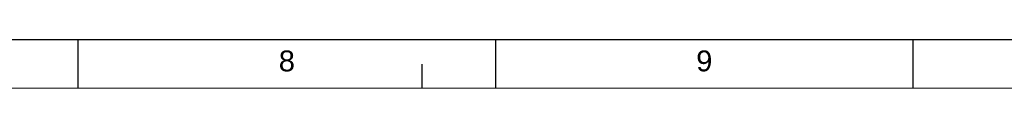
# Model space of a CAD drawing. Header units: millimetres. Extents: x 0 to 25230, y 0 to 17820.
# Tile 194 of 214: x 12363 to 16613, y 17610 to 17820. Entities that reach past the tile are written whole.
import ezdxf

# ---------------------------------------------------------------- set-up
doc = ezdxf.new("R2010")
doc.units = ezdxf.units.MM
doc.linetypes.add('SLD-Sólida', pattern=[0])
doc.layers.add('DETALHAMENTO', color=8, linetype='SLD-Sólida')
doc.styles.add('SLDTEXTSTYLE2', font='ARIAL.TTF')

msp = doc.modelspace()

# ---------------------------------------------------------------- linework, layer by layer
at = {"color": 7, "linetype": 'SLD-Sólida', "lineweight": 18, "ltscale": 30}
msp.add_line((750, 17610), (25020, 17610), dxfattribs=at)
at = {"layer": 'DETALHAMENTO', "color": 7, "ltscale": 30}
for p, q in [((12615, 17820), (10812.9, 17820)), ((14417.1, 17820), (12615, 17820)), ((16219.3, 17820), (14417.1, 17820)), ((18021.4, 17820), (16219.3, 17820)), ((14100, 17610), (14100, 17715))]:
    msp.add_line(p, q, dxfattribs=at)
at = {"layer": 'DETALHAMENTO', "color": 7, "linetype": 'SLD-Sólida', "ltscale": 30}
for p, q in [((12615, 17610), (12615, 17820)), ((14417.1, 17820), (14417.1, 17610)), ((16219.3, 17610), (16219.3, 17820))]:
    msp.add_line(p, q, dxfattribs=at)

# ---------------------------------------------------------------- texts
at = {"layer": 'DETALHAMENTO', "color": 7, "ltscale": 30, "char_height": 90, "attachment_point": 1, "style": 'SLDTEXTSTYLE2'}
for s, insert in [('8', (13481, 17773.3)), ('9', (15283.1, 17773.3))]:
    msp.add_mtext(s, dxfattribs=dict(at, insert=insert))

doc.saveas('drawing.dxf')
